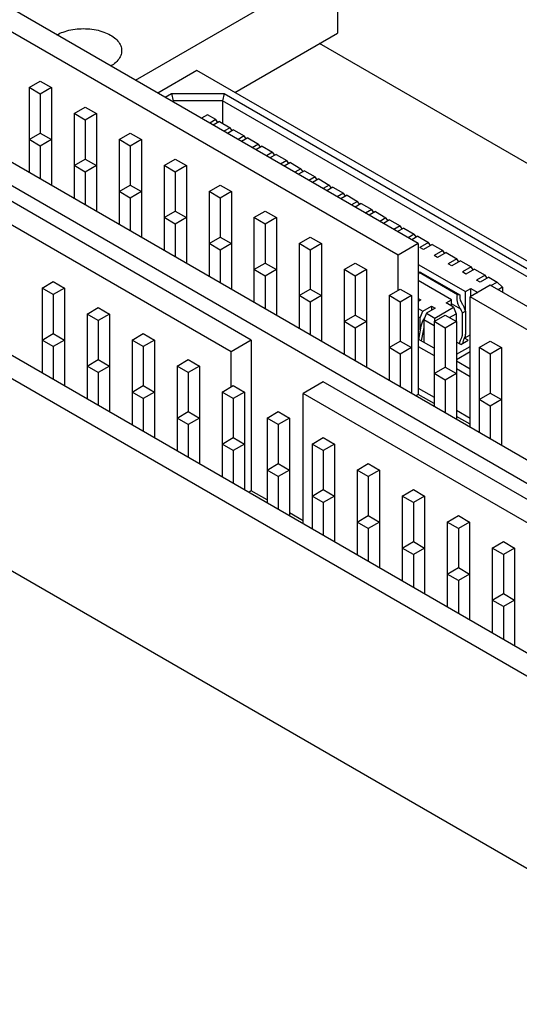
# Model space of a CAD drawing. Header units: inches. Extents: x 0 to 34, y 0 to 22.
# Tile 37 of 43: x 27.8 to 28.6, y 14.8 to 16.3. Entities that reach past the tile are written whole.
import ezdxf

# ---------------------------------------------------------------- set-up
doc = ezdxf.new("R2010")
doc.units = ezdxf.units.IN
doc.header["$LTSCALE"] = 1.87
doc.header["$MEASUREMENT"] = 0
doc.layers.get('0').update_dxf_attribs({"linetype": 'CONTINUOUS'})

msp = doc.modelspace()

# ---------------------------------------------------------------- linework, layer by layer
at = {"color": 7, "linetype": 'CONTINUOUS'}
for p, q in [((28.2769, 16.6508), (28.2769, 16.2842)), ((28.4038, 15.9536), (27.474, 16.4905)), ((28.372, 15.9353), (27.474, 16.4538)), ((27.2336, 16.3517), (29.2064, 15.2126)), ((27.2972, 16.3517), (29.2064, 15.2494)), ((28.1415, 15.8022), (27.2117, 16.339)), ((27.9594, 16.2102), (28.1638, 16.3282)), ((28.1097, 15.7838), (27.2117, 16.3023)), ((28.1157, 16.1911), (28.2769, 16.2842)), ((28.7627, 15.971), (28.2486, 16.2678)), ((28.0559, 16.2256), (27.9944, 16.19)), ((29.1947, 15.568), (28.0559, 16.2256)), ((27.7922, 16.1986), (27.8099, 16.2088)), ((27.8099, 16.2088), (27.8275, 16.1986)), ((26.9712, 16.2002), (28.9441, 15.0611)), ((27.0349, 16.2002), (28.9441, 15.0979)), ((27.7922, 16.1986), (27.7922, 16.0659)), ((27.8099, 16.1884), (27.7922, 16.1986)), ((27.8275, 16.1986), (27.8099, 16.1884)), ((27.8275, 16.1986), (27.8275, 16.0455)), ((28.0059, 16.1834), (28.0161, 16.1893)), ((28.0161, 16.1893), (28.0986, 16.1893)), ((28.0161, 16.1893), (28.0185, 16.1778)), ((28.0986, 16.1893), (28.0962, 16.1778)), ((28.0986, 16.1893), (29.1422, 15.5868)), ((27.8099, 16.1884), (27.8099, 16.1272)), ((28.017, 16.177), (28.0185, 16.1778)), ((28.0962, 16.1778), (28.0185, 16.1778)), ((28.0185, 16.1778), (28.0185, 16.1761)), ((28.0962, 16.1778), (28.0962, 16.1425)), ((29.1364, 15.5772), (28.0962, 16.1778)), ((27.8629, 16.1578), (27.8806, 16.168)), ((27.8806, 16.168), (27.8983, 16.1578)), ((27.8629, 16.1578), (27.8629, 16.0251)), ((27.8806, 16.1476), (27.8629, 16.1578)), ((27.8983, 16.1578), (27.8806, 16.1476)), ((27.8806, 16.1476), (27.8806, 16.0863)), ((27.8983, 16.1578), (27.8983, 16.0047)), ((28.0727, 16.156), (28.063, 16.1504)), ((28.0858, 16.1485), (28.0727, 16.156)), ((28.0858, 16.1485), (28.0761, 16.1429)), ((28.0915, 16.1452), (28.0817, 16.1396)), ((28.0891, 16.1439), (28.0858, 16.1485)), ((28.0915, 16.1452), (28.1081, 16.1356)), ((27.7922, 16.1169), (27.8099, 16.1272)), ((27.8099, 16.1272), (27.8275, 16.1169)), ((27.9336, 16.1169), (27.9513, 16.1272)), ((27.9513, 16.1272), (27.969, 16.1169)), ((28.1081, 16.1356), (28.0984, 16.13)), ((28.1137, 16.1324), (28.104, 16.1268)), ((28.1113, 16.131), (28.1081, 16.1356)), ((28.1137, 16.1324), (28.1303, 16.1228)), ((27.8099, 16.1067), (27.7922, 16.1169)), ((27.8275, 16.1169), (27.8099, 16.1067)), ((27.9336, 16.1169), (27.9336, 15.9843)), ((27.9513, 16.1067), (27.9336, 16.1169)), ((27.969, 16.1169), (27.9513, 16.1067)), ((27.969, 16.1169), (27.969, 15.9638)), ((28.1303, 16.1228), (28.1206, 16.1172)), ((28.136, 16.1195), (28.1263, 16.1139)), ((28.1336, 16.1181), (28.1303, 16.1228)), ((28.136, 16.1195), (28.1526, 16.1099)), ((27.8099, 16.1067), (27.8099, 16.0557)), ((27.9513, 16.1067), (27.9513, 16.0455)), ((28.1526, 16.1099), (28.1429, 16.1043)), ((28.1583, 16.1066), (28.1486, 16.101)), ((28.1559, 16.1053), (28.1526, 16.1099)), ((28.1583, 16.1066), (28.1749, 16.0971)), ((28.1749, 16.0971), (28.1652, 16.0914)), ((28.1782, 16.0924), (28.1749, 16.0971)), ((27.8629, 16.0761), (27.8806, 16.0863)), ((27.8806, 16.0863), (27.8983, 16.0761)), ((28.0043, 16.0761), (28.022, 16.0863)), ((28.022, 16.0863), (28.0397, 16.0761)), ((28.1806, 16.0938), (28.1708, 16.0882)), ((28.1806, 16.0938), (28.1972, 16.0842)), ((28.1972, 16.0842), (28.1874, 16.0786)), ((28.2028, 16.0809), (28.1931, 16.0753)), ((28.2004, 16.0795), (28.1972, 16.0842)), ((28.2028, 16.0809), (28.2194, 16.0713)), ((27.8806, 16.0659), (27.8629, 16.0761)), ((27.8983, 16.0761), (27.8806, 16.0659)), ((27.8806, 16.0659), (27.8806, 16.0149)), ((28.0043, 16.0761), (28.0043, 15.9434)), ((28.022, 16.0659), (28.0043, 16.0761)), ((28.0397, 16.0761), (28.022, 16.0659)), ((28.022, 16.0659), (28.022, 16.0047)), ((28.0397, 16.0761), (28.0397, 15.923)), ((28.2194, 16.0713), (28.2097, 16.0657)), ((28.2251, 16.0681), (28.2154, 16.0625)), ((28.2227, 16.0667), (28.2194, 16.0713)), ((28.2251, 16.0681), (28.2417, 16.0585)), ((28.2417, 16.0585), (28.232, 16.0529)), ((28.2474, 16.0552), (28.2377, 16.0496)), ((28.245, 16.0538), (28.2417, 16.0585)), ((28.2474, 16.0552), (28.264, 16.0456)), ((27.9336, 16.0353), (27.9513, 16.0455)), ((27.9513, 16.0251), (27.9336, 16.0353)), ((27.9513, 16.0455), (27.969, 16.0353)), ((27.969, 16.0353), (27.9513, 16.0251)), ((28.075, 16.0353), (28.0927, 16.0455)), ((28.075, 16.0353), (28.075, 15.9026)), ((28.0927, 16.0251), (28.075, 16.0353)), ((28.0927, 16.0455), (28.1104, 16.0353)), ((28.1104, 16.0353), (28.0927, 16.0251)), ((28.1104, 16.0353), (28.1104, 15.8822)), ((28.264, 16.0456), (28.2543, 16.04)), ((28.2696, 16.0423), (28.2599, 16.0367)), ((28.2673, 16.041), (28.264, 16.0456)), ((28.2696, 16.0423), (28.2863, 16.0328)), ((27.9513, 16.0251), (27.9513, 15.9741)), ((28.0927, 16.0251), (28.0927, 15.9638)), ((28.2863, 16.0328), (28.2765, 16.0271)), ((28.2919, 16.0295), (28.2822, 16.0239)), ((28.2895, 16.0281), (28.2863, 16.0328)), ((28.2919, 16.0295), (28.3085, 16.0199)), ((28.3085, 16.0199), (28.2988, 16.0143)), ((28.3118, 16.0152), (28.3085, 16.0199)), ((28.0043, 15.9945), (28.022, 16.0047)), ((28.022, 16.0047), (28.0397, 15.9945)), ((28.1457, 15.9945), (28.1634, 16.0047)), ((28.1634, 16.0047), (28.1811, 15.9945)), ((28.3142, 16.0166), (28.3045, 16.011)), ((28.3142, 16.0166), (28.3308, 16.007)), ((28.3308, 16.007), (28.3211, 16.0014)), ((28.3365, 16.0038), (28.3267, 15.9981)), ((28.3341, 16.0024), (28.3308, 16.007)), ((28.3365, 16.0038), (28.3531, 15.9942)), ((28.022, 15.9843), (28.0043, 15.9945)), ((28.0397, 15.9945), (28.022, 15.9843)), ((28.1634, 15.9843), (28.1457, 15.9945)), ((28.1457, 15.9945), (28.1457, 15.8618)), ((28.1811, 15.9945), (28.1634, 15.9843)), ((28.1811, 15.9945), (28.1811, 15.8414)), ((28.3531, 15.9942), (28.3434, 15.9886)), ((28.3587, 15.9909), (28.349, 15.9853)), ((28.3564, 15.9895), (28.3531, 15.9942)), ((28.3587, 15.9909), (28.3754, 15.9813)), ((28.022, 15.9843), (28.022, 15.9332)), ((28.1634, 15.9843), (28.1634, 15.923)), ((28.3754, 15.9813), (28.3656, 15.9757)), ((28.381, 15.978), (28.3713, 15.9724)), ((28.3786, 15.9767), (28.3754, 15.9813)), ((28.381, 15.978), (28.3976, 15.9684)), ((28.075, 15.9536), (28.0927, 15.9638)), ((28.0927, 15.9638), (28.1104, 15.9536)), ((28.2165, 15.9536), (28.2341, 15.9638)), ((28.2341, 15.9638), (28.2518, 15.9536)), ((28.3976, 15.9684), (28.3879, 15.9628)), ((28.4033, 15.9652), (28.3936, 15.9596)), ((28.4009, 15.9638), (28.3976, 15.9684)), ((28.4033, 15.9652), (28.4199, 15.9556)), ((28.0927, 15.9434), (28.075, 15.9536)), ((28.1104, 15.9536), (28.0927, 15.9434)), ((28.0927, 15.9434), (28.0927, 15.8924)), ((28.2341, 15.9434), (28.2165, 15.9536)), ((28.2165, 15.9536), (28.2165, 15.8209)), ((28.2518, 15.9536), (28.2341, 15.9434)), ((28.2341, 15.9434), (28.2341, 15.8822)), ((28.2518, 15.9536), (28.2518, 15.8005)), ((28.4038, 15.9536), (28.372, 15.9353)), ((28.4038, 15.9536), (28.4038, 15.7169)), ((28.4199, 15.9556), (28.4063, 15.9477)), ((28.412, 15.9445), (28.4063, 15.9477)), ((28.4256, 15.9523), (28.412, 15.9445)), ((28.4232, 15.9509), (28.4199, 15.9556)), ((28.4256, 15.9523), (28.4422, 15.9427)), ((28.4422, 15.9427), (28.4286, 15.9349)), ((28.4454, 15.9381), (28.4422, 15.9427)), ((28.372, 15.8801), (28.372, 15.9353)), ((28.4342, 15.9316), (28.4286, 15.9349)), ((28.4478, 15.9395), (28.4342, 15.9316)), ((28.4478, 15.9395), (28.4645, 15.9299)), ((28.4645, 15.9299), (28.4509, 15.922)), ((28.4701, 15.9266), (28.4565, 15.9187)), ((28.4677, 15.9252), (28.4645, 15.9299)), ((28.4701, 15.9266), (28.4867, 15.917)), ((28.1457, 15.9128), (28.1634, 15.923)), ((28.1634, 15.9026), (28.1457, 15.9128)), ((28.1634, 15.923), (28.1811, 15.9128)), ((28.1811, 15.9128), (28.1634, 15.9026)), ((28.2872, 15.9128), (28.3048, 15.923)), ((28.3048, 15.9026), (28.2872, 15.9128)), ((28.2872, 15.9128), (28.2872, 15.7801)), ((28.3048, 15.923), (28.3225, 15.9128)), ((28.3225, 15.9128), (28.3048, 15.9026)), ((28.3225, 15.9128), (28.3225, 15.7597)), ((28.4038, 15.921), (28.4779, 15.8782)), ((28.4565, 15.9187), (28.4509, 15.922)), ((28.4867, 15.917), (28.4731, 15.9092)), ((28.4924, 15.9137), (28.4788, 15.9059)), ((28.49, 15.9124), (28.4867, 15.917)), ((28.4924, 15.9137), (28.509, 15.9041)), ((26.9712, 15.8981), (28.9441, 14.7591)), ((28.1634, 15.9026), (28.1634, 15.8516)), ((28.3048, 15.9026), (28.3048, 15.8414)), ((28.456, 15.8656), (28.4038, 15.8957)), ((28.4081, 15.9082), (28.4054, 15.9086)), ((28.4054, 15.9086), (28.4655, 15.8739)), ((28.4081, 15.9082), (28.4692, 15.873)), ((28.4788, 15.9059), (28.4731, 15.9092)), ((28.509, 15.9041), (28.4954, 15.8963)), ((28.5011, 15.893), (28.4954, 15.8963)), ((28.5147, 15.9009), (28.5011, 15.893)), ((28.5123, 15.8995), (28.509, 15.9041)), ((28.5147, 15.9009), (28.5277, 15.8933)), ((27.8127, 15.8838), (27.8304, 15.894)), ((27.8304, 15.8736), (27.8127, 15.8838)), ((27.8127, 15.8838), (27.8127, 15.7511)), ((27.8304, 15.894), (27.8481, 15.8838)), ((27.8481, 15.8838), (27.8304, 15.8736)), ((27.8481, 15.8838), (27.8481, 15.7307)), ((28.2165, 15.872), (28.2341, 15.8822)), ((28.2341, 15.8822), (28.2518, 15.872)), ((28.3579, 15.872), (28.3756, 15.8822)), ((28.3756, 15.8822), (28.3932, 15.872)), ((28.4779, 15.8782), (28.4864, 15.8831)), ((28.517, 15.8883), (28.4852, 15.8699)), ((28.4864, 15.8831), (28.4972, 15.8769)), ((28.4864, 15.8707), (28.4864, 15.8831)), ((29.4468, 15.3514), (28.517, 15.8883)), ((28.518, 15.8877), (28.5277, 15.8933)), ((28.5277, 15.8933), (28.5359, 15.8852)), ((28.5359, 15.8852), (28.5292, 15.8813)), ((28.5359, 15.8852), (28.5359, 15.8774)), ((27.8304, 15.8736), (27.8304, 15.8124)), ((28.2341, 15.8618), (28.2165, 15.872)), ((28.2518, 15.872), (28.2341, 15.8618)), ((28.3756, 15.8618), (28.3579, 15.872)), ((28.3579, 15.872), (28.3579, 15.7393)), ((28.3932, 15.872), (28.3756, 15.8618)), ((28.3932, 15.872), (28.3932, 15.7189)), ((28.4038, 15.8675), (28.4081, 15.8651)), ((28.4081, 15.8651), (28.4038, 15.8626)), ((28.4076, 15.8654), (28.4076, 15.8651)), ((28.4475, 15.8607), (28.456, 15.8656)), ((28.456, 15.8558), (28.456, 15.8656)), ((28.4655, 15.8739), (28.4692, 15.873)), ((28.4779, 15.8482), (28.4779, 15.8782)), ((29.3832, 15.3514), (28.4852, 15.8699)), ((28.4852, 15.6658), (28.4852, 15.8699)), ((27.8834, 15.843), (27.9011, 15.8532)), ((27.9011, 15.8532), (27.9188, 15.843)), ((28.2341, 15.8618), (28.2341, 15.8107)), ((28.3756, 15.8618), (28.3756, 15.8005)), ((28.4038, 15.8518), (28.4111, 15.8476)), ((28.4111, 15.8476), (28.4247, 15.8555)), ((28.4304, 15.8522), (28.4168, 15.8444)), ((28.4247, 15.8555), (28.4304, 15.8522)), ((28.4247, 15.8555), (28.4247, 15.8489)), ((28.4252, 15.8492), (28.4252, 15.8552)), ((28.4298, 15.8368), (28.4593, 15.8538)), ((28.4298, 15.8525), (28.4298, 15.8522)), ((28.4593, 15.8538), (28.4475, 15.8607)), ((28.4705, 15.8506), (28.456, 15.859)), ((28.4593, 15.8538), (28.4634, 15.8433)), ((28.4781, 15.8477), (28.4757, 15.854)), ((27.9011, 15.8328), (27.8834, 15.843)), ((27.8834, 15.843), (27.8834, 15.7103)), ((27.9188, 15.843), (27.9011, 15.8328)), ((27.9188, 15.843), (27.9188, 15.6899)), ((28.2872, 15.8312), (28.3048, 15.8414)), ((28.3048, 15.8414), (28.3225, 15.8312)), ((28.407, 15.8371), (28.4038, 15.8389)), ((28.407, 15.8371), (28.4111, 15.8476)), ((28.407, 15.8183), (28.407, 15.8371)), ((28.4168, 15.8444), (28.4127, 15.8338)), ((28.4286, 15.8246), (28.4127, 15.8338)), ((28.4127, 15.8338), (28.4127, 15.7985)), ((28.4168, 15.8444), (28.4298, 15.8368)), ((28.4286, 15.8312), (28.4463, 15.8414)), ((28.4298, 15.8319), (28.4298, 15.8368)), ((28.4463, 15.8414), (28.4639, 15.8312)), ((28.4531, 15.8374), (28.4634, 15.8433)), ((28.4634, 15.8433), (28.4634, 15.8315)), ((28.4731, 15.8448), (28.4718, 15.8483)), ((28.4731, 15.8448), (28.4781, 15.8477)), ((28.4731, 15.8101), (28.4731, 15.8448)), ((28.4781, 15.8477), (28.4781, 15.813)), ((27.9011, 15.8328), (27.9011, 15.7715)), ((28.3048, 15.8209), (28.2872, 15.8312)), ((28.3225, 15.8312), (28.3048, 15.8209)), ((28.3048, 15.8209), (28.3048, 15.7699)), ((28.4081, 15.8242), (28.4043, 15.8033)), ((28.4123, 15.8218), (28.4086, 15.8009)), ((28.4463, 15.8209), (28.4286, 15.8312)), ((28.4286, 15.8312), (28.4286, 15.6985)), ((28.4639, 15.8312), (28.4463, 15.8209)), ((28.4463, 15.8209), (28.4463, 15.7597)), ((28.4639, 15.8312), (28.4639, 15.6781)), ((27.8127, 15.8022), (27.8304, 15.8124)), ((27.8304, 15.8124), (27.8481, 15.8022)), ((27.9541, 15.8022), (27.9718, 15.8124)), ((27.9718, 15.8124), (27.9895, 15.8022)), ((28.4286, 15.7893), (28.4038, 15.8036)), ((28.4822, 15.8019), (28.4764, 15.8052)), ((28.4769, 15.807), (28.4779, 15.8064)), ((28.4779, 15.8064), (28.4779, 15.8113)), ((28.4779, 15.8064), (28.4852, 15.8106)), ((27.8304, 15.792), (27.8127, 15.8022)), ((27.8481, 15.8022), (27.8304, 15.792)), ((27.8304, 15.792), (27.8304, 15.7409)), ((27.9718, 15.792), (27.9541, 15.8022)), ((27.9541, 15.8022), (27.9541, 15.6695)), ((27.9895, 15.8022), (27.9718, 15.792)), ((27.9718, 15.792), (27.9718, 15.7307)), ((27.9895, 15.8022), (27.9895, 15.6491)), ((28.1415, 15.8022), (28.1097, 15.7838)), ((28.1415, 15.8022), (28.1415, 15.5654)), ((28.3579, 15.7903), (28.3756, 15.8005)), ((28.3756, 15.7801), (28.3579, 15.7903)), ((28.3756, 15.8005), (28.3932, 15.7903)), ((28.3932, 15.7903), (28.3756, 15.7801)), ((28.4038, 15.792), (28.4286, 15.7777)), ((28.4705, 15.7952), (28.4639, 15.7989)), ((28.4639, 15.7799), (28.4852, 15.7922)), ((28.4705, 15.7952), (28.4822, 15.8019)), ((28.474, 15.7988), (28.474, 15.7972)), ((28.4993, 15.7903), (28.517, 15.8005)), ((28.517, 15.7801), (28.4993, 15.7903)), ((28.4993, 15.7903), (28.4993, 15.6576)), ((28.517, 15.8005), (28.5347, 15.7903)), ((28.5347, 15.7903), (28.517, 15.7801)), ((28.5347, 15.7903), (28.5347, 15.6372)), ((27.8834, 15.7613), (27.9011, 15.7715)), ((27.9011, 15.7715), (27.9188, 15.7613)), ((28.0248, 15.7613), (28.0425, 15.7715)), ((28.0425, 15.7715), (28.0602, 15.7613)), ((28.1097, 15.7287), (28.1097, 15.7838)), ((28.3756, 15.7801), (28.3756, 15.7291)), ((28.4639, 15.7718), (28.4852, 15.784)), ((28.517, 15.7801), (28.517, 15.7189)), ((27.9011, 15.7511), (27.8834, 15.7613)), ((27.9188, 15.7613), (27.9011, 15.7511)), ((28.0425, 15.7511), (28.0248, 15.7613)), ((28.0248, 15.7613), (28.0248, 15.6287)), ((28.0602, 15.7613), (28.0425, 15.7511)), ((28.0602, 15.7613), (28.0602, 15.6082)), ((28.4286, 15.7495), (28.4463, 15.7597)), ((28.4463, 15.7597), (28.4639, 15.7495)), ((28.4852, 15.7566), (28.4639, 15.7689)), ((28.4639, 15.7573), (28.4852, 15.745)), ((27.9011, 15.7511), (27.9011, 15.7001)), ((28.0425, 15.7511), (28.0425, 15.6899)), ((28.4463, 15.7393), (28.4286, 15.7495)), ((28.4639, 15.7495), (28.4463, 15.7393)), ((27.9541, 15.7205), (27.9718, 15.7307)), ((27.9718, 15.7307), (27.9895, 15.7205)), ((28.0955, 15.7205), (28.1132, 15.7307)), ((28.1132, 15.7307), (28.1309, 15.7205)), ((28.2546, 15.7368), (28.2228, 15.7185)), ((29.1845, 15.2), (28.2546, 15.7368)), ((28.4038, 15.7267), (28.4286, 15.7124)), ((28.4463, 15.7393), (28.4463, 15.6883)), ((27.9718, 15.7103), (27.9541, 15.7205)), ((27.9895, 15.7205), (27.9718, 15.7103)), ((27.9718, 15.7103), (27.9718, 15.6593)), ((28.1132, 15.7103), (28.0955, 15.7205)), ((28.0955, 15.7205), (28.0955, 15.5878)), ((28.1309, 15.7205), (28.1132, 15.7103)), ((28.1132, 15.7103), (28.1132, 15.6491)), ((28.1309, 15.7205), (28.1309, 15.5674)), ((29.1208, 15.2), (28.2228, 15.7185)), ((28.2228, 15.5144), (28.2228, 15.7185)), ((28.4038, 15.7169), (28.4003, 15.7148)), ((28.4286, 15.7026), (28.4038, 15.7169)), ((28.4993, 15.7087), (28.517, 15.7189)), ((28.517, 15.7189), (28.5347, 15.7087)), ((28.517, 15.6985), (28.4993, 15.7087)), ((28.5347, 15.7087), (28.517, 15.6985)), ((28.517, 15.6985), (28.517, 15.6474)), ((28.0248, 15.6797), (28.0425, 15.6899)), ((28.0425, 15.6695), (28.0248, 15.6797)), ((28.0425, 15.6899), (28.0602, 15.6797)), ((28.0602, 15.6797), (28.0425, 15.6695)), ((28.1663, 15.6797), (28.1839, 15.6899)), ((28.1839, 15.6695), (28.1663, 15.6797)), ((28.1663, 15.6797), (28.1663, 15.547)), ((28.1839, 15.6899), (28.2016, 15.6797)), ((28.2016, 15.6797), (28.1839, 15.6695)), ((28.2016, 15.6797), (28.2016, 15.5266)), ((28.4639, 15.692), (28.4852, 15.6797)), ((28.4852, 15.6699), (28.4639, 15.6822)), ((28.0425, 15.6695), (28.0425, 15.6184)), ((28.1839, 15.6695), (28.1839, 15.6082)), ((28.0955, 15.6389), (28.1132, 15.6491)), ((28.1132, 15.6491), (28.1309, 15.6389)), ((28.237, 15.6389), (28.2546, 15.6491)), ((28.2546, 15.6491), (28.2723, 15.6389)), ((28.1132, 15.6287), (28.0955, 15.6389)), ((28.1309, 15.6389), (28.1132, 15.6287)), ((28.2546, 15.6287), (28.237, 15.6389)), ((28.237, 15.6389), (28.237, 15.5062)), ((28.2723, 15.6389), (28.2546, 15.6287)), ((28.2723, 15.6389), (28.2723, 15.4858)), ((28.1132, 15.6287), (28.1132, 15.5776)), ((28.2546, 15.6287), (28.2546, 15.5674)), ((28.1663, 15.598), (28.1839, 15.6082)), ((28.1839, 15.6082), (28.2016, 15.598)), ((28.3077, 15.598), (28.3253, 15.6082)), ((28.3253, 15.6082), (28.343, 15.598)), ((28.1839, 15.5878), (28.1663, 15.598)), ((28.2016, 15.598), (28.1839, 15.5878)), ((28.1839, 15.5878), (28.1839, 15.5368)), ((28.3253, 15.5878), (28.3077, 15.598)), ((28.3077, 15.598), (28.3077, 15.4653)), ((28.343, 15.598), (28.3253, 15.5878)), ((28.3253, 15.5878), (28.3253, 15.5266)), ((28.343, 15.598), (28.343, 15.4449)), ((28.1415, 15.5654), (28.1379, 15.5633)), ((28.1663, 15.5511), (28.1415, 15.5654)), ((28.237, 15.5572), (28.2546, 15.5674)), ((28.2546, 15.547), (28.237, 15.5572)), ((28.2546, 15.5674), (28.2723, 15.5572)), ((28.2723, 15.5572), (28.2546, 15.547)), ((28.3784, 15.5572), (28.3961, 15.5674)), ((28.3961, 15.547), (28.3784, 15.5572)), ((28.3784, 15.5572), (28.3784, 15.4245)), ((28.3961, 15.5674), (28.4137, 15.5572)), ((28.4137, 15.5572), (28.3961, 15.547)), ((28.4137, 15.5572), (28.4137, 15.4041)), ((28.2546, 15.547), (28.2546, 15.496)), ((28.3961, 15.547), (28.3961, 15.4858)), ((28.2228, 15.5184), (28.2016, 15.5307)), ((28.3077, 15.5164), (28.3253, 15.5266)), ((28.3253, 15.5266), (28.343, 15.5164)), ((28.4491, 15.5164), (28.4668, 15.5266)), ((28.4668, 15.5266), (28.4844, 15.5164)), ((28.3253, 15.5062), (28.3077, 15.5164)), ((28.343, 15.5164), (28.3253, 15.5062)), ((28.4668, 15.5062), (28.4491, 15.5164)), ((28.4491, 15.5164), (28.4491, 15.3837)), ((28.4844, 15.5164), (28.4668, 15.5062)), ((28.4844, 15.5164), (28.4844, 15.3633)), ((28.3253, 15.5062), (28.3253, 15.4551)), ((28.4668, 15.5062), (28.4668, 15.4449)), ((28.3784, 15.4755), (28.3961, 15.4858)), ((28.3961, 15.4858), (28.4137, 15.4755)), ((28.5198, 15.4755), (28.5375, 15.4858)), ((28.5375, 15.4858), (28.5552, 15.4755)), ((28.3961, 15.4653), (28.3784, 15.4755)), ((28.4137, 15.4755), (28.3961, 15.4653)), ((28.3961, 15.4653), (28.3961, 15.4143)), ((28.5375, 15.4653), (28.5198, 15.4755)), ((28.5198, 15.4755), (28.5198, 15.3429)), ((28.5552, 15.4755), (28.5375, 15.4653)), ((28.5375, 15.4653), (28.5375, 15.4041)), ((28.5552, 15.4755), (28.5552, 15.3224)), ((28.4491, 15.4347), (28.4668, 15.4449)), ((28.4668, 15.4245), (28.4491, 15.4347)), ((28.4668, 15.4449), (28.4844, 15.4347)), ((28.4844, 15.4347), (28.4668, 15.4245)), ((28.4668, 15.4245), (28.4668, 15.3735)), ((28.5198, 15.3939), (28.5375, 15.4041)), ((28.5375, 15.4041), (28.5552, 15.3939)), ((28.5375, 15.3837), (28.5198, 15.3939)), ((28.5552, 15.3939), (28.5375, 15.3837)), ((28.5375, 15.3837), (28.5375, 15.3327))]:
    msp.add_line(p, q, dxfattribs=at)
for points, knots in [([(27.8361, 16.2815), (27.8392, 16.2833), (27.8463, 16.2864), (27.8581, 16.2896), (27.8711, 16.2913), (27.8844, 16.2913), (27.8974, 16.2896), (27.9095, 16.2863), (27.92, 16.2816), (27.9285, 16.2756), (27.9346, 16.2686), (27.9374, 16.2619), (27.9377, 16.2579), (27.9377, 16.2566)], [0, 0, 0, 0, 0.090296, 0.19612, 0.307399, 0.420562, 0.531842, 0.637666, 0.735069, 0.822177, 0.898833, 0.96733, 1, 1, 1, 1]), ([(27.9377, 16.2566), (27.9377, 16.2553), (27.9374, 16.2513), (27.9346, 16.2446), (27.9287, 16.2378), (27.9236, 16.2341), (27.9208, 16.2325)], [0, 0, 0, 0, 0.12634, 0.391235, 0.687684, 1, 1, 1, 1]), ([(28.4705, 15.8506), (28.4695, 15.8519), (28.4678, 15.8547), (28.4659, 15.8594), (28.4649, 15.8644), (28.4647, 15.8693), (28.4652, 15.8724), (28.4655, 15.8739)], [0, 0, 0, 0, 0.19712, 0.405307, 0.614573, 0.815131, 1, 1, 1, 1]), ([(28.4692, 15.873), (28.4691, 15.8718), (28.469, 15.8693), (28.4697, 15.8655), (28.471, 15.862), (28.4723, 15.8598), (28.473, 15.8588)], [0, 0, 0, 0, 0.241782, 0.497462, 0.754139, 1, 1, 1, 1]), ([(28.4718, 15.8483), (28.4717, 15.8486), (28.4715, 15.8491), (28.471, 15.8499), (28.4707, 15.8504), (28.4705, 15.8506)], [0, 0, 0, 0, 0.341426, 0.676173, 1, 1, 1, 1]), ([(28.4757, 15.854), (28.4754, 15.8546), (28.4749, 15.8557), (28.474, 15.8573), (28.4733, 15.8583), (28.473, 15.8588)], [0, 0, 0, 0, 0.341846, 0.676501, 1, 1, 1, 1]), ([(28.4114, 15.8335), (28.4109, 15.8325), (28.4099, 15.8305), (28.4088, 15.8274), (28.4083, 15.8253), (28.4081, 15.8242)], [0, 0, 0, 0, 0.343722, 0.679093, 1, 1, 1, 1]), ([(28.4142, 15.8378), (28.4138, 15.8373), (28.413, 15.8362), (28.4123, 15.835), (28.4119, 15.8343)], [0, 0, 0, 0, 0.388941, 1, 1, 1, 1]), ([(28.4691, 15.796), (28.4691, 15.797), (28.4693, 15.7991), (28.4702, 15.8023), (28.4712, 15.8044), (28.4718, 15.8054)], [0, 0, 0, 0, 0.308779, 0.646234, 1, 1, 1, 1]), ([(28.4718, 15.8054), (28.4721, 15.8059), (28.4725, 15.8069), (28.473, 15.8085), (28.4731, 15.8096), (28.4731, 15.8101)], [0, 0, 0, 0, 0.355163, 0.68991, 1, 1, 1, 1]), ([(28.4754, 15.8035), (28.4751, 15.803), (28.4746, 15.802), (28.4741, 15.8004), (28.474, 15.7993), (28.474, 15.7988)], [0, 0, 0, 0, 0.355163, 0.68991, 1, 1, 1, 1]), ([(28.4781, 15.813), (28.4781, 15.8119), (28.4778, 15.8098), (28.4769, 15.8066), (28.4759, 15.8046), (28.4754, 15.8035)], [0, 0, 0, 0, 0.308779, 0.646234, 1, 1, 1, 1])]:
    msp.add_open_spline(points, degree=3, knots=knots, dxfattribs=at)
for points in [[(28.4054, 15.9086), (28.4048, 15.9076), (28.4043, 15.9066), (28.4038, 15.9056)], [(28.4119, 15.8343), (28.4117, 15.8341), (28.4116, 15.8338), (28.4114, 15.8335)], [(28.4126, 15.8232), (28.4125, 15.8228), (28.4124, 15.8223), (28.4123, 15.8218)]]:
    msp.add_open_spline(points, degree=3, dxfattribs=at)

doc.saveas('drawing.dxf')
